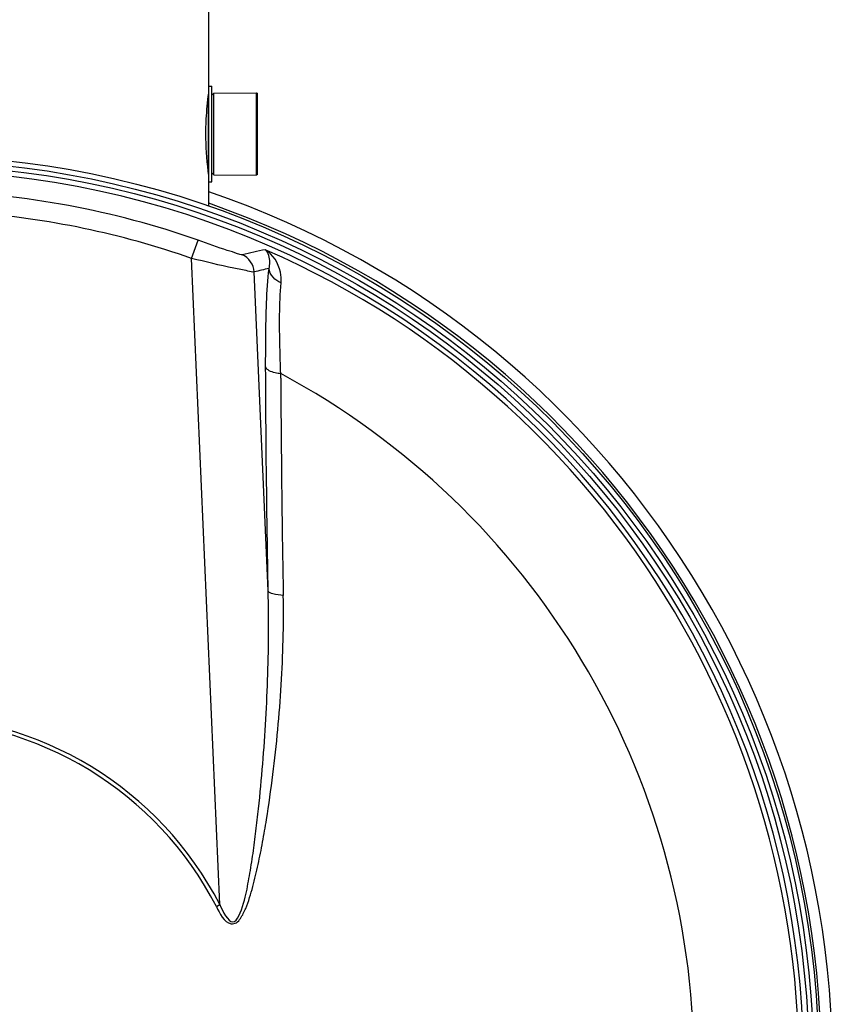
# Model space of a CAD drawing. Header units: millimetres. Extents: x 0 to 297, y 0 to 210.
# Tile 18 of 20: x 234 to 249, y 162 to 179. Entities that reach past the tile are written whole.
import ezdxf

# ---------------------------------------------------------------- set-up
doc = ezdxf.new("R2010")
doc.units = ezdxf.units.MM
doc.header["$LTSCALE"] = 16.335
doc.layers.get('0').update_dxf_attribs({"linetype": 'CONTINUOUS'})
for name, color, linetype in [('01_GLOBAL', 7, 'CONTINUOUS'), ('08_SURFACES', 7, 'CONTINUOUS'), ('AXES_REF', 7, 'CONTINUOUS')]:
    doc.layers.add(name, color=color, linetype=linetype)

msp = doc.modelspace()

# ---------------------------------------------------------------- linework, layer by layer
at = {"color": 7, "linetype": 'Continuous'}
for p, q in [((237.935, 176.503), (237.935, 178.243)), ((237.935, 178.243), (237.992, 178.243)), ((237.992, 176.503), (237.992, 178.243)), ((237.992, 178.08), (238.027, 178.115)), ((238.027, 178.115), (238.805, 178.119)), ((238.027, 176.63), (238.027, 178.115)), ((238.805, 176.627), (238.805, 178.119)), ((237.992, 176.666), (238.027, 176.63)), ((237.935, 176.503), (237.992, 176.503)), ((238.027, 176.63), (238.805, 176.627))]:
    msp.add_line(p, q, dxfattribs=at)
at = {"color": 9, "linetype": 'Continuous'}
for p, q in [((237.928, 178.061), (237.928, 176.684)), ((237.625, 175.11), (237.742, 175.444)), ((238.138, 163.365), (237.625, 175.11)), ((239.017, 169.067), (238.764, 174.866)), ((239.247, 172.932), (239.246, 173.016)), ((238.074, 163.332), (238.138, 163.365))]:
    msp.add_line(p, q, dxfattribs=at)
at = {"color": 7, "linetype": 'Continuous'}
for radius in [16.54, 16.363]:
    msp.add_circle((232.49, 160.444), radius, dxfattribs=at)
at = {"color": 9, "linetype": 'Continuous'}
msp.add_circle((232.49, 160.444), 16.446, dxfattribs=at)
at = {"color": 7, "linetype": 'Continuous'}
msp.add_arc((232.49, 160.444), 16.264, 262.157, 262.0955, dxfattribs=at)
at = {"color": 9, "linetype": 'Continuous'}
for centre, radius, start, end in [((232.49, 160.444), 15.893, 70.7047, 88.2848), ((232.49, 160.444), 15.54, 70.7047, 85.7616), ((232.49, 160.444), 16.178, 278.866, 66.4127), ((243.64, 153.188), 22.572, 101.9563, 103.0419), ((243.968, 153.437), 22.052, 102.9353, 103.6506), ((510.89, 174.079), 271.646, 180.2419, 180.78781), ((532.604, 174.357), 293.362, 180.78374, 181.04915), ((232.49, 160.444), 6.358, 27.3483, 152.6517), ((232.49, 160.444), 6.287, 27.3483, 152.6517)]:
    msp.add_arc(centre, radius, start, end, dxfattribs=at)
at = {"color": 7, "linetype": 'Continuous'}
for points, knots in [([(237.884, 177.373), (237.884, 177.464), (237.891, 177.712), (237.914, 177.959), (237.935, 178.114)], [0, 0, 0, 0, 0.370093, 1, 1, 1, 1]), ([(237.935, 176.631), (237.932, 176.654), (237.9, 176.899), (237.884, 177.148), (237.884, 177.373)], [0, 0, 0, 0, 0.091646, 1, 1, 1, 1])]:
    msp.add_open_spline(points, degree=3, knots=knots, dxfattribs=at)
at = {"color": 9, "linetype": 'Continuous'}
for points, knots in [([(238.546, 175.178), (238.518, 175.171), (238.424, 175.215), (238.159, 175.286), (237.919, 175.382), (237.742, 175.444)], [0, 0, 0, 0, 0.103731, 0.334818, 1, 1, 1, 1]), ([(239.251, 174.665), (239.256, 174.731), (239.246, 174.962), (239.104, 175.185), (238.964, 175.27)], [0, 0, 0, 0, 0.288947, 1, 1, 1, 1]), ([(239.032, 174.93), (239.041, 174.966), (239.058, 175.083), (239.023, 175.215), (238.964, 175.27)], [0, 0, 0, 0, 0.319668, 1, 1, 1, 1]), ([(238.764, 174.866), (238.725, 174.859), (238.599, 174.898), (238.221, 174.963), (237.88, 175.052), (237.625, 175.11)], [0, 0, 0, 0, 0.100717, 0.326216, 1, 1, 1, 1]), ([(238.971, 173.144), (238.971, 173.322), (238.974, 173.917), (238.987, 174.514), (239.032, 174.93)], [0, 0, 0, 0, 0.298028, 1, 1, 1, 1]), ([(239.246, 173.016), (239.24, 173.18), (239.223, 173.729), (239.219, 174.28), (239.251, 174.665)], [0, 0, 0, 0, 0.297462, 1, 1, 1, 1]), ([(239.017, 169.067), (239.011, 169.414), (238.988, 170.773), (238.975, 172.131), (238.971, 173.144)], [0, 0, 0, 0, 0.254874, 1, 1, 1, 1]), ([(239.246, 173.016), (239.212, 173.019), (239.116, 173.035), (238.987, 173.078), (238.971, 173.144)], [0, 0, 0, 0, 0.336112, 1, 1, 1, 1]), ([(238.074, 163.332), (238.137, 163.21), (238.224, 162.992), (238.45, 163.027), (238.536, 163.142), (238.642, 163.358), (238.741, 163.692), (238.837, 164.095), (238.917, 164.502), (239.01, 165.046), (239.107, 165.727), (239.196, 166.544), (239.28, 167.629), (239.301, 168.444), (239.292, 168.985)], [0, 0, 0, 0, 0.06263, 0.077757, 0.093888, 0.125273, 0.188424, 0.251594, 0.314695, 0.377699, 0.503345, 0.62845, 0.752956, 1, 1, 1, 1]), ([(238.138, 163.365), (238.187, 163.243), (238.389, 162.859), (238.595, 163.437), (238.656, 163.777), (238.729, 164.197), (238.783, 164.6), (238.848, 165.143), (238.913, 165.82), (238.971, 166.634), (239.023, 167.716), (239.03, 168.528), (239.017, 169.067)], [0, 0, 0, 0, 0.060443, 0.120863, 0.184053, 0.247251, 0.310409, 0.37351, 0.4995, 0.625175, 0.750501, 1, 1, 1, 1]), ([(239.292, 168.985), (239.228, 168.988), (239.14, 168.999), (239.028, 169.035), (239.017, 169.067)], [0, 0, 0, 0, 0.649616, 1, 1, 1, 1])]:
    msp.add_open_spline(points, degree=3, knots=knots, dxfattribs=at)
for points in [[(238.764, 174.866), (238.758, 174.993), (238.663, 175.129), (238.546, 175.178)], [(239.251, 174.665), (239.144, 174.706), (239.043, 174.816), (239.032, 174.93)]]:
    msp.add_open_spline(points, degree=3, dxfattribs=at)
at = {"layer": '01_GLOBAL', "color": 7, "linetype": 'Continuous'}
for p, q in [((237.935, 178.243), (237.935, 179.636)), ((237.935, 176.062), (237.935, 176.503))]:
    msp.add_line(p, q, dxfattribs=at)
at = {"layer": '08_SURFACES', "color": 9, "linetype": 'Continuous'}
msp.add_arc((232.49, 160.444), 14.273, 0.2839, 61.7481, dxfattribs=at)
at = {"layer": 'AXES_REF', "color": 7, "linetype": 'Continuous'}
for p, q in [((238.819, 178.115), (238.805, 178.115)), ((238.819, 178.115), (238.819, 176.63)), ((238.819, 176.63), (238.805, 176.63))]:
    msp.add_line(p, q, dxfattribs=at)
msp.add_arc((232.49, 160.444), 16.788, 108.9261, 71.0739, dxfattribs=at)
at = {"layer": 'AXES_REF', "color": 9, "linetype": 'Continuous'}
msp.add_arc((232.49, 160.444), 16.588, 109.1627, 70.8373, dxfattribs=at)

doc.saveas('drawing.dxf')
